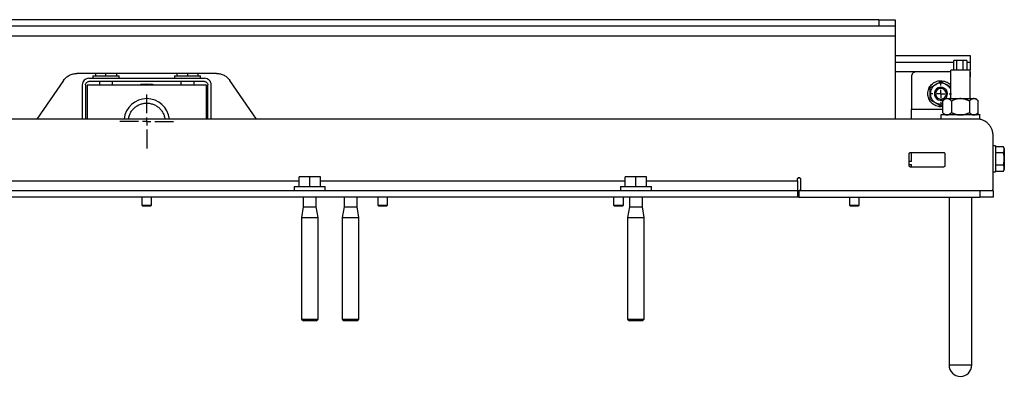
# Model space of a CAD drawing. Header units: millimetres. Extents: x -3787 to 418, y -511 to 3927.
# Tile 66 of 87: x -1499 to -895, y 1984 to 2203. Entities that reach past the tile are written whole.
import ezdxf

# ---------------------------------------------------------------- set-up
doc = ezdxf.new("R2010")
doc.units = ezdxf.units.MM
doc.layers.add('FOND_DE_PLAN', color=7, linetype='Continuous')

# ---------------------------------------------------------------- blocks, each defined once
blk = doc.blocks.new('SW_CENTERMARKSYMBOL_7')
at = {"layer": 'FOND_DE_PLAN', "color": 0}
for p, q in [((0, 5), (0, 6.499)), ((-5, 0), (-6.499, 0)), ((0, 0), (-2.5, 0)), ((0, 0), (0, 2.5)), ((0, 0), (0, -2.5)), ((0, 0), (2.5, 0)), ((5, 0), (6.499, 0)), ((0, -5), (0, -6.499))]:
    blk.add_line(p, q, dxfattribs=at)
blk = doc.blocks.new('SW_CENTERMARKSYMBOL_9')
at = {"layer": 'FOND_DE_PLAN', "color": 0}
for p, q in [((0, 5), (0, 16.5)), ((-5, 0), (-16.5, 0)), ((0, 0), (-2.5, 0)), ((0, 0), (0, 2.5)), ((0, 0), (0, -2.5)), ((0, 0), (2.5, 0)), ((5, 0), (16.5, 0)), ((0, -5), (0, -16.5))]:
    blk.add_line(p, q, dxfattribs=at)

msp = doc.modelspace()

# ---------------------------------------------------------------- linework, layer by layer
at = {"color": 7, "linetype": 'Continuous', "lineweight": 25}
for p, q in [((-972.01, 2202.87), (-1870.01, 2202.87)), ((-972.01, 2198.87), (-1870.01, 2198.87)), ((-972.01, 2202.87), (-972.01, 2198.87)), ((-962.01, 2202.87), (-962.01, 2198.87)), ((-1880.01, 2192.87), (-962.01, 2192.87)), ((-962.01, 2192.87), (-962.01, 2141.87)), ((-962.01, 2180.87), (-916.01, 2180.87)), ((-916.01, 2180.87), (-916.01, 2176.87)), ((-962.01, 2176.87), (-926, 2176.87)), ((-926, 2171.87), (-926, 2177.87)), ((-924.27, 2177.87), (-926, 2177.87)), ((-924.27, 2171.87), (-924.27, 2177.87)), ((-920.28, 2177.87), (-924.27, 2177.87)), ((-920.28, 2171.87), (-920.28, 2177.87)), ((-918.02, 2177.87), (-920.28, 2177.87)), ((-918.02, 2177.87), (-918.02, 2171.87)), ((-918.02, 2176.87), (-916.01, 2176.87)), ((-1378.25, 2169.87), (-1463.77, 2169.87)), ((-1454.01, 2168.47), (-1454.01, 2166.87)), ((-1452.51, 2169.87), (-1452.51, 2168.47)), ((-1446.01, 2168.47), (-1446.01, 2169.87)), ((-1439.51, 2169.87), (-1439.51, 2168.47)), ((-1438.01, 2166.87), (-1438.01, 2168.47)), ((-1404.01, 2168.47), (-1404.01, 2166.87)), ((-1402.51, 2169.87), (-1402.51, 2168.47)), ((-1396.01, 2169.87), (-1396.01, 2168.47)), ((-1389.51, 2168.47), (-1389.51, 2169.87)), ((-1388.01, 2166.87), (-1388.01, 2168.47)), ((-952.01, 2167.87), (-952.01, 2147.87)), ((-928.01, 2170.87), (-949.01, 2170.87)), ((-928.01, 2171.87), (-928.01, 2154.37)), ((-916.01, 2154.37), (-916.01, 2171.87)), ((-916.01, 2170.87), (-916.01, 2167.87)), ((-916.01, 2154.37), (-916.01, 2167.87)), ((-1471.99, 2165.57), (-1488.39, 2141.87)), ((-1460.51, 2162.87), (-1460.51, 2141.87)), ((-1458.51, 2162.87), (-1458.51, 2141.87)), ((-1457.51, 2162.87), (-1457.51, 2141.87)), ((-1457.51, 2162.87), (-1384.51, 2162.87)), ((-1456.51, 2166.87), (-1385.51, 2166.87)), ((-1385.51, 2164.87), (-1456.51, 2164.87)), ((-1450.01, 2164.87), (-1450.01, 2162.87)), ((-1442.01, 2162.87), (-1442.01, 2164.87)), ((-1400.01, 2164.87), (-1400.01, 2162.87)), ((-1392.01, 2162.87), (-1392.01, 2164.87)), ((-1384.51, 2162.87), (-1384.51, 2141.87)), ((-1383.51, 2141.87), (-1383.51, 2162.87)), ((-1381.51, 2141.87), (-1381.51, 2162.87)), ((-1353.62, 2141.87), (-1370.03, 2165.57)), ((-928.01, 2161.42), (-930.76, 2163)), ((-934.01, 2149.87), (-932.98, 2150.46)), ((-931.5, 2154.38), (-932.98, 2152.9)), ((-932.98, 2152.9), (-932.98, 2145.84)), ((-928.01, 2155.02), (-928.28, 2154.37)), ((-927.49, 2152.9), (-927.49, 2145.84)), ((-916.52, 2152.9), (-916.52, 2145.84)), ((-911.03, 2152.9), (-912.51, 2154.38)), ((-911.04, 2145.84), (-911.04, 2152.9)), ((-934.01, 2144.37), (-934.01, 2141.87)), ((-932.98, 2145.85), (-931.5, 2144.37)), ((-912.51, 2144.37), (-911.03, 2145.85)), ((-910.01, 2141.67), (-910.01, 2144.37)), ((-912.01, 2141.87), (-1930.01, 2141.87)), ((-902.01, 2098.87), (-902.01, 2131.87)), ((-953.51, 2113.37), (-953.51, 2120.37)), ((-952.51, 2121.37), (-932.51, 2121.37)), ((-952.01, 2115.8), (-952.01, 2121.37)), ((-931.51, 2120.37), (-931.51, 2113.37)), ((-900.41, 2125.37), (-902.01, 2125.37)), ((-895.69, 2124.88), (-900.41, 2124.88)), ((-895.69, 2121.13), (-900.41, 2121.13)), ((-895.1, 2123.86), (-895.69, 2124.88)), ((-952.01, 2115.8), (-953.51, 2115.8)), ((-953.51, 2113.87), (-952.01, 2113.87)), ((-952.01, 2112.37), (-952.01, 2113.87)), ((-895.69, 2113.62), (-900.41, 2113.62)), ((-932.51, 2112.37), (-952.51, 2112.37)), ((-902.01, 2109.37), (-900.41, 2109.37)), ((-900.41, 2109.87), (-895.69, 2109.87)), ((-895.69, 2109.86), (-895.1, 2110.88)), ((-1327.51, 2100.37), (-1327.51, 2106.37)), ((-1321.01, 2106.37), (-1327.51, 2106.37)), ((-1321.01, 2100.37), (-1321.01, 2106.37)), ((-1314.51, 2106.37), (-1321.01, 2106.37)), ((-1314.51, 2100.37), (-1314.51, 2106.37)), ((-1127.51, 2100.37), (-1127.51, 2106.37)), ((-1121.01, 2106.37), (-1127.51, 2106.37)), ((-1121.01, 2100.37), (-1121.01, 2106.37)), ((-1114.51, 2106.37), (-1121.01, 2106.37)), ((-1114.51, 2100.37), (-1114.51, 2106.37)), ((-1022.01, 2103.87), (-1022.01, 2104.87)), ((-1020.01, 2104.87), (-1020.01, 2098.07)), ((-1022.01, 2097.87), (-1820.01, 2097.87)), ((-1330.51, 2100.37), (-1330.51, 2097.87)), ((-1311.51, 2097.87), (-1311.51, 2100.37)), ((-1130.51, 2100.37), (-1130.51, 2097.87)), ((-1111.51, 2097.87), (-1111.51, 2100.37)), ((-1022.01, 2097.87), (-1022.01, 2093.87)), ((-1021.01, 2098.07), (-1021.01, 2093.87)), ((-1021.01, 2098.07), (-910.01, 2098.07)), ((-910.01, 2098.07), (-910.01, 2093.87)), ((-902.01, 2098.07), (-902.01, 2093.87)), ((-1022.01, 2093.87), (-1820.01, 2093.87)), ((-1424.01, 2093.87), (-1424.01, 2088.99)), ((-1418.01, 2088.99), (-1418.01, 2093.87)), ((-1325.01, 2093.87), (-1325.01, 2087.87)), ((-1317.01, 2087.87), (-1317.01, 2093.87)), ((-1300.01, 2093.87), (-1300.01, 2087.87)), ((-1292.01, 2087.87), (-1292.01, 2093.87)), ((-1279.34, 2093.87), (-1279.34, 2088.99)), ((-1273.34, 2088.99), (-1273.34, 2093.87)), ((-1134.67, 2093.87), (-1134.67, 2088.99)), ((-1128.68, 2088.99), (-1128.68, 2093.87)), ((-1125.01, 2093.87), (-1125.01, 2087.87)), ((-1117.01, 2087.87), (-1117.01, 2093.87)), ((-1021.01, 2093.87), (-910.01, 2093.87)), ((-990.01, 2093.87), (-990.01, 2088.99)), ((-984.01, 2088.99), (-984.01, 2093.87)), ((-929.01, 2093.88), (-929.01, 1990.87)), ((-915.01, 1990.87), (-915.01, 2093.88)), ((-1424.01, 2088.99), (-1423.39, 2088.37)), ((-1424.01, 2088.99), (-1421.01, 2088.99)), ((-1421.01, 2088.99), (-1418.01, 2088.99)), ((-1418.63, 2088.37), (-1418.01, 2088.99)), ((-1325.01, 2087.87), (-1326.16, 2081.35)), ((-1325.01, 2087.87), (-1317.01, 2087.87)), ((-1315.86, 2081.35), (-1317.01, 2087.87)), ((-1300.01, 2087.87), (-1301.16, 2081.35)), ((-1300.01, 2087.87), (-1292.01, 2087.87)), ((-1290.86, 2081.35), (-1292.01, 2087.87)), ((-1279.34, 2088.99), (-1278.72, 2088.37)), ((-1279.34, 2088.99), (-1276.34, 2088.99)), ((-1276.34, 2088.99), (-1273.34, 2088.99)), ((-1273.96, 2088.37), (-1273.34, 2088.99)), ((-1134.67, 2088.99), (-1134.06, 2088.37)), ((-1134.67, 2088.99), (-1131.67, 2088.99)), ((-1131.67, 2088.99), (-1128.68, 2088.99)), ((-1129.29, 2088.37), (-1128.68, 2088.99)), ((-1125.01, 2087.87), (-1126.16, 2081.35)), ((-1125.01, 2087.87), (-1117.01, 2087.87)), ((-1115.86, 2081.35), (-1117.01, 2087.87)), ((-990.01, 2088.99), (-989.39, 2088.37)), ((-990.01, 2088.99), (-987.01, 2088.99)), ((-987.01, 2088.99), (-984.01, 2088.99)), ((-984.63, 2088.37), (-984.01, 2088.99)), ((-1326.16, 2081.35), (-1326.16, 2019.07)), ((-1326.16, 2081.35), (-1315.86, 2081.35)), ((-1315.86, 2019.07), (-1315.86, 2081.35)), ((-1301.16, 2081.35), (-1301.16, 2019.07)), ((-1301.16, 2081.35), (-1290.86, 2081.35)), ((-1290.86, 2019.07), (-1290.86, 2081.35)), ((-1126.16, 2081.35), (-1126.16, 2019.07)), ((-1126.16, 2081.35), (-1115.86, 2081.35)), ((-1115.86, 2019.07), (-1115.86, 2081.35)), ((-1326.16, 2019.07), (-1324.96, 2017.87)), ((-1326.16, 2019.07), (-1315.86, 2019.07)), ((-1317.06, 2017.87), (-1315.86, 2019.07)), ((-1301.16, 2019.07), (-1299.96, 2017.87)), ((-1301.16, 2019.07), (-1290.86, 2019.07)), ((-1292.06, 2017.87), (-1290.86, 2019.07)), ((-1126.16, 2019.07), (-1124.96, 2017.87)), ((-1126.16, 2019.07), (-1115.86, 2019.07)), ((-1117.06, 2017.87), (-1115.86, 2019.07))]:
    msp.add_line(p, q, dxfattribs=at)
at = {"color": 8, "linetype": 'Continuous', "lineweight": 25}
for p, q in [((-949.01, 2170.87), (-962.01, 2170.87)), ((-952.01, 2147.87), (-932.98, 2147.87)), ((-1514.51, 2103.87), (-1327.51, 2103.87)), ((-1314.51, 2103.87), (-1127.51, 2103.87)), ((-1114.51, 2103.87), (-1022.01, 2103.87)), ((-1021.01, 2105.73), (-1021.45, 2105.76)), ((-1020.48, 2105.7), (-1021.01, 2105.73)), ((-1020.84, 2098.11), (-1020.01, 2098.11)), ((-929.01, 1990.87), (-922.01, 1990.87)), ((-922.01, 1990.87), (-915.01, 1990.87))]:
    msp.add_line(p, q, dxfattribs=at)
at = {"color": 7, "linetype": 'Continuous', "lineweight": 25}
for centre, radius, start, end in [((-934.01, 2157.37), 4, 0, 301.53564), ((-934.01, 2157.37), 4, 310.67231, 0), ((-1421.01, 2140.37), 14, 6.15064, 173.84936), ((-922.01, 1990.87), 7, 180, 0)]:
    msp.add_arc(centre, radius, start, end, dxfattribs=at)
for points, knots in [([(-972.01, 2202.87), (-970.7, 2202.87), (-969.39, 2202.87), (-966.97, 2202.87), (-965.86, 2202.87), (-964.01, 2202.87), (-963.27, 2202.87), (-962.27, 2202.87), (-962.01, 2202.87), (-962.01, 2202.87)], [0, 0, 0, 0, 0.25, 0.25, 0.5, 0.5, 0.75, 0.75, 1, 1, 1, 1]), ([(-962.01, 2198.87), (-962.01, 2198.87), (-962.01, 2198.87), (-962.02, 2198.87), (-962.05, 2198.87), (-962.08, 2198.87), (-962.12, 2198.87), (-962.21, 2198.87), (-962.38, 2198.87), (-962.7, 2198.87), (-963.11, 2198.87), (-963.8, 2198.87), (-964.89, 2198.87), (-966.22, 2198.87), (-967.4, 2198.87), (-968.31, 2198.87), (-969.24, 2198.87), (-970.07, 2198.87), (-970.79, 2198.87), (-971.4, 2198.87), (-971.8, 2198.87), (-972.01, 2198.87)], [0, 0, 0, 0, 0.019453, 0.038872, 0.058275, 0.077679, 0.097104, 0.116567, 0.178313, 0.240094, 0.304415, 0.368769, 0.500007, 0.631244, 0.695565, 0.75992, 0.821667, 0.883447, 0.922314, 0.961117, 1, 1, 1, 1]), ([(-962.01, 2198.87), (-962.01, 2198.87), (-962.01, 2198.87), (-962.01, 2198.86), (-962.01, 2198.84), (-962.01, 2198.81), (-962.01, 2198.76), (-962.01, 2198.65), (-962.01, 2198.46), (-962.01, 2198.21), (-962.01, 2197.8), (-962.01, 2197.15), (-962.01, 2196.34), (-962.01, 2195.64), (-962.01, 2195.09), (-962.01, 2194.53), (-962.01, 2194.04), (-962.01, 2193.6), (-962.01, 2193.24), (-962.01, 2193), (-962.01, 2192.87)], [0, 0, 0, 0, 0.023335, 0.046628, 0.06991, 0.093212, 0.116565, 0.178301, 0.240092, 0.304402, 0.368768, 0.500006, 0.631244, 0.695553, 0.759919, 0.821655, 0.883446, 0.922309, 0.961112, 1, 1, 1, 1]), ([(-916.01, 2176.87), (-916.01, 2176.78), (-916.01, 2176.61), (-916.01, 2175.21), (-916.01, 2173.59), (-916.01, 2172.43), (-916.01, 2172.05)], [0, 0, 0, 0, 0.286676, 0.573352, 0.860028, 1, 1, 1, 1]), ([(-1471.99, 2165.57), (-1471.53, 2166.23), (-1470.99, 2166.83), (-1469.79, 2167.9), (-1469.12, 2168.36), (-1467.7, 2169.11), (-1466.94, 2169.39), (-1465.38, 2169.78), (-1464.57, 2169.87), (-1463.77, 2169.87)], [0, 0, 0, 0, 0.25, 0.25, 0.5, 0.5, 0.75, 0.75, 1, 1, 1, 1]), ([(-1454.01, 2168.47), (-1454.01, 2168.47), (-1453.8, 2168.47), (-1453, 2168.47), (-1452.41, 2168.47), (-1450.92, 2168.47), (-1450.04, 2168.47), (-1448.1, 2168.47), (-1447.05, 2168.47), (-1444.96, 2168.47), (-1443.91, 2168.47), (-1441.98, 2168.47), (-1441.09, 2168.47), (-1439.61, 2168.47), (-1439.02, 2168.47), (-1438.22, 2168.47), (-1438.01, 2168.47), (-1438.01, 2168.47)], [0, 0, 0, 0, 0.125, 0.125, 0.25, 0.25, 0.375, 0.375, 0.5, 0.5, 0.625, 0.625, 0.75, 0.75, 0.875, 0.875, 1, 1, 1, 1]), ([(-1404.01, 2168.47), (-1404.01, 2168.47), (-1403.8, 2168.47), (-1403, 2168.47), (-1402.41, 2168.47), (-1400.92, 2168.47), (-1400.04, 2168.47), (-1398.1, 2168.47), (-1397.05, 2168.47), (-1394.96, 2168.47), (-1393.91, 2168.47), (-1391.98, 2168.47), (-1391.09, 2168.47), (-1389.61, 2168.47), (-1389.02, 2168.47), (-1388.22, 2168.47), (-1388.01, 2168.47), (-1388.01, 2168.47)], [0, 0, 0, 0, 0.125, 0.125, 0.25, 0.25, 0.375, 0.375, 0.5, 0.5, 0.625, 0.625, 0.75, 0.75, 0.875, 0.875, 1, 1, 1, 1]), ([(-1378.25, 2169.87), (-1377.44, 2169.87), (-1376.64, 2169.78), (-1375.08, 2169.39), (-1374.32, 2169.11), (-1372.89, 2168.36), (-1372.23, 2167.9), (-1371.02, 2166.83), (-1370.48, 2166.23), (-1370.03, 2165.57)], [0, 0, 0, 0, 0.25, 0.25, 0.5, 0.5, 0.75, 0.75, 1, 1, 1, 1]), ([(-949.01, 2170.87), (-949.06, 2170.87), (-949.17, 2170.87), (-949.33, 2170.86), (-949.49, 2170.84), (-949.65, 2170.81), (-949.81, 2170.77), (-949.96, 2170.72), (-950.25, 2170.61), (-950.67, 2170.4), (-951.14, 2170.01), (-951.53, 2169.53), (-951.77, 2169.08), (-951.89, 2168.71), (-951.96, 2168.44), (-952, 2168.16), (-952.01, 2167.97), (-952.01, 2167.87)], [0, 0, 0, 0, 0.034551, 0.068855, 0.103013, 0.137124, 0.171291, 0.205614, 0.240191, 0.370053, 0.500029, 0.62989, 0.759866, 0.820149, 0.879905, 0.939676, 1, 1, 1, 1]), ([(-923.22, 2171.87), (-923.98, 2171.87), (-925.48, 2171.87), (-927.12, 2171.87), (-927.99, 2171.87), (-927.92, 2171.87), (-927.89, 2171.87)], [0, 0, 0, 0, 0.287355, 0.574709, 0.862064, 1, 1, 1, 1]), ([(-916.12, 2171.87), (-916.1, 2171.87), (-916.04, 2171.87), (-916.95, 2171.87), (-918.62, 2171.87), (-920.86, 2171.87), (-922.44, 2171.87), (-923.22, 2171.87)], [0, 0, 0, 0, 0.11504, 0.33628, 0.55752, 0.77876, 1, 1, 1, 1]), ([(-1456.51, 2166.87), (-1457.03, 2166.87), (-1457.55, 2166.77), (-1458.52, 2166.37), (-1458.97, 2166.07), (-1459.71, 2165.33), (-1460, 2164.89), (-1460.4, 2163.92), (-1460.51, 2163.4), (-1460.51, 2162.87)], [0, 0, 0, 0, 0.25, 0.25, 0.5, 0.5, 0.75, 0.75, 1, 1, 1, 1]), ([(-1458.51, 2162.87), (-1458.51, 2163.14), (-1458.46, 2163.4), (-1458.26, 2163.88), (-1458.11, 2164.1), (-1457.74, 2164.47), (-1457.52, 2164.62), (-1457.03, 2164.82), (-1456.77, 2164.87), (-1456.51, 2164.87)], [0, 0, 0, 0, 0.25, 0.25, 0.5, 0.5, 0.75, 0.75, 1, 1, 1, 1]), ([(-1425.69, 2162.87), (-1425.62, 2162.89), (-1424.12, 2163.36), (-1421.01, 2163.39), (-1417.89, 2163.36), (-1416.39, 2162.89), (-1416.33, 2162.87)], [0, 0, 0, 0, 0.021238, 0.5, 0.978762, 1, 1, 1, 1]), ([(-1381.51, 2162.87), (-1381.51, 2163.4), (-1381.61, 2163.92), (-1382.01, 2164.89), (-1382.31, 2165.33), (-1383.05, 2166.07), (-1383.49, 2166.37), (-1384.46, 2166.77), (-1384.98, 2166.87), (-1385.51, 2166.87)], [0, 0, 0, 0, 0.25, 0.25, 0.5, 0.5, 0.75, 0.75, 1, 1, 1, 1]), ([(-1385.51, 2164.87), (-1385.25, 2164.87), (-1384.98, 2164.82), (-1384.5, 2164.62), (-1384.28, 2164.47), (-1383.91, 2164.1), (-1383.76, 2163.88), (-1383.56, 2163.4), (-1383.51, 2163.14), (-1383.51, 2162.87)], [0, 0, 0, 0, 0.25, 0.25, 0.5, 0.5, 0.75, 0.75, 1, 1, 1, 1]), ([(-942.01, 2157.37), (-941.89, 2158.42), (-941.65, 2160.51), (-939.8, 2163.18), (-937.16, 2164.95), (-933.99, 2165.59), (-930.92, 2164.92), (-928.78, 2163.75), (-928.12, 2162.69), (-928.01, 2162.52)], [0, 0, 0, 0, 0.161346, 0.322691, 0.484037, 0.645383, 0.806729, 0.968074, 1, 1, 1, 1]), ([(-937.26, 2163), (-937.75, 2162.72), (-938.2, 2162.37), (-939.01, 2161.57), (-939.35, 2161.12), (-939.92, 2160.13), (-940.14, 2159.6), (-940.43, 2158.51), (-940.51, 2157.94), (-940.51, 2157.37)], [0, 0, 0, 0, 0.25, 0.25, 0.5, 0.5, 0.75, 0.75, 1, 1, 1, 1]), ([(-940.51, 2161.13), (-940.4, 2161.19), (-940.18, 2161.32), (-939.86, 2161.5), (-939.54, 2161.69), (-939.22, 2161.87), (-938.82, 2162.1), (-938.35, 2162.37), (-937.8, 2162.69), (-937.44, 2162.9), (-937.26, 2163)], [0, 0, 0, 0, 0.103549, 0.20493, 0.304482, 0.402583, 0.499651, 0.668596, 0.834254, 1, 1, 1, 1]), ([(-937.26, 2163), (-937.17, 2163.06), (-936.99, 2163.16), (-936.72, 2163.32), (-936.4, 2163.5), (-936.03, 2163.71), (-935.49, 2164.03), (-934.81, 2164.42), (-934.28, 2164.72), (-934.01, 2164.88)], [0, 0, 0, 0, 0.0819939, 0.1640323, 0.2465502, 0.3725409, 0.4997601, 0.744787, 1, 1, 1, 1]), ([(-930.76, 2163), (-931.25, 2163.29), (-931.78, 2163.51), (-932.87, 2163.8), (-933.44, 2163.87), (-934.58, 2163.87), (-935.14, 2163.8), (-936.24, 2163.51), (-936.77, 2163.29), (-937.26, 2163)], [0, 0, 0, 0, 0.25, 0.25, 0.5, 0.5, 0.75, 0.75, 1, 1, 1, 1]), ([(-934.01, 2164.88), (-933.9, 2164.82), (-933.68, 2164.69), (-933.36, 2164.5), (-933.04, 2164.32), (-932.72, 2164.14), (-932.32, 2163.91), (-931.85, 2163.64), (-931.3, 2163.32), (-930.94, 2163.11), (-930.76, 2163)], [0, 0, 0, 0, 0.103549, 0.20493, 0.304482, 0.402583, 0.499651, 0.668596, 0.834254, 1, 1, 1, 1]), ([(-930.76, 2163), (-930.29, 2162.68), (-929.36, 2162.04), (-928.43, 2160.87), (-928.12, 2160.03), (-928.01, 2159.73)], [0, 0, 0, 0, 0.388941, 0.777882, 1, 1, 1, 1]), ([(-932.98, 2149.58), (-933.32, 2149.5), (-934.68, 2149.16), (-937.16, 2149.84), (-939.79, 2151.56), (-941.65, 2154.24), (-941.89, 2156.33), (-942.01, 2157.37)], [0, 0, 0, 0, 0.077608, 0.308206, 0.538804, 0.769402, 1, 1, 1, 1]), ([(-940.51, 2157.37), (-940.51, 2157.48), (-940.51, 2157.69), (-940.51, 2158), (-940.51, 2158.37), (-940.51, 2158.8), (-940.51, 2159.42), (-940.51, 2160.2), (-940.51, 2160.82), (-940.51, 2161.13)], [0, 0, 0, 0, 0.0822992, 0.1646436, 0.2474727, 0.3739552, 0.5016808, 0.7457809, 1, 1, 1, 1]), ([(-940.51, 2157.37), (-940.51, 2156.81), (-940.43, 2156.24), (-940.14, 2155.14), (-939.92, 2154.62), (-939.35, 2153.63), (-939.01, 2153.18), (-938.2, 2152.38), (-937.75, 2152.03), (-937.26, 2151.74)], [0, 0, 0, 0, 0.25, 0.25, 0.5, 0.5, 0.75, 0.75, 1, 1, 1, 1]), ([(-940.51, 2153.62), (-940.51, 2153.75), (-940.51, 2154), (-940.51, 2154.37), (-940.51, 2154.75), (-940.51, 2155.11), (-940.51, 2155.57), (-940.51, 2156.11), (-940.51, 2156.74), (-940.51, 2157.16), (-940.51, 2157.37)], [0, 0, 0, 0, 0.103786, 0.205394, 0.305165, 0.40348, 0.50076, 0.669322, 0.834617, 1, 1, 1, 1]), ([(-930.78, 2157.37), (-930.78, 2157.8), (-930.86, 2158.22), (-931.18, 2159), (-931.42, 2159.36), (-932.02, 2159.96), (-932.38, 2160.2), (-933.16, 2160.52), (-933.58, 2160.61), (-934.43, 2160.61), (-934.85, 2160.52), (-935.64, 2160.2), (-935.99, 2159.96), (-936.59, 2159.36), (-936.83, 2159), (-937.16, 2158.22), (-937.24, 2157.8), (-937.24, 2157.37)], [0, 0, 0, 0, 0.125, 0.125, 0.25, 0.25, 0.375, 0.375, 0.5, 0.5, 0.625, 0.625, 0.75, 0.75, 0.875, 0.875, 1, 1, 1, 1]), ([(-937.24, 2157.37), (-937.24, 2156.95), (-937.16, 2156.53), (-936.83, 2155.75), (-936.59, 2155.39), (-935.99, 2154.79), (-935.64, 2154.55), (-934.85, 2154.23), (-934.43, 2154.14), (-933.58, 2154.14), (-933.16, 2154.23), (-932.38, 2154.55), (-932.02, 2154.79), (-931.42, 2155.39), (-931.18, 2155.75), (-930.86, 2156.53), (-930.78, 2156.95), (-930.78, 2157.37)], [0, 0, 0, 0, 0.125, 0.125, 0.25, 0.25, 0.375, 0.375, 0.5, 0.5, 0.625, 0.625, 0.75, 0.75, 0.875, 0.875, 1, 1, 1, 1]), ([(-1432.11, 2141.87), (-1432.09, 2142.11), (-1432.02, 2143.07), (-1431.45, 2144.7), (-1430.43, 2146.67), (-1429.01, 2148.38), (-1427.3, 2149.79), (-1425.34, 2150.83), (-1423.22, 2151.48), (-1421.01, 2151.7), (-1418.8, 2151.48), (-1416.67, 2150.83), (-1414.72, 2149.79), (-1413, 2148.38), (-1411.59, 2146.67), (-1410.57, 2144.7), (-1410, 2143.07), (-1409.92, 2142.11), (-1409.91, 2141.87)], [0, 0, 0, 0, 0.021633, 0.089971, 0.158309, 0.226647, 0.294986, 0.363324, 0.431662, 0.5, 0.568338, 0.636676, 0.705014, 0.773353, 0.841691, 0.910029, 0.978367, 1, 1, 1, 1]), ([(-937.26, 2151.74), (-937.35, 2151.8), (-937.53, 2151.9), (-937.8, 2152.06), (-938.12, 2152.24), (-938.49, 2152.45), (-939.03, 2152.77), (-939.71, 2153.16), (-940.24, 2153.46), (-940.51, 2153.62)], [0, 0, 0, 0, 0.081994, 0.164032, 0.24655, 0.372541, 0.49976, 0.744787, 1, 1, 1, 1]), ([(-932.98, 2151.01), (-933.32, 2150.95), (-934.22, 2150.79), (-935.72, 2151.02), (-936.75, 2151.5), (-937.26, 2151.74)], [0, 0, 0, 0, 0.234436, 0.617218, 1, 1, 1, 1]), ([(-934.01, 2149.87), (-934.12, 2149.93), (-934.33, 2150.06), (-934.66, 2150.24), (-934.98, 2150.43), (-935.3, 2150.61), (-935.69, 2150.84), (-936.16, 2151.11), (-936.71, 2151.43), (-937.08, 2151.64), (-937.26, 2151.74)], [0, 0, 0, 0, 0.103549, 0.20493, 0.304482, 0.402583, 0.499651, 0.668596, 0.834254, 1, 1, 1, 1]), ([(-930.24, 2154.37), (-930.28, 2154.37), (-930.37, 2154.37), (-930.51, 2154.36), (-930.65, 2154.34), (-930.79, 2154.31), (-931.01, 2154.25), (-931.29, 2154.15), (-931.64, 2153.97), (-931.98, 2153.76), (-932.31, 2153.51), (-932.64, 2153.23), (-932.86, 2153.01), (-932.98, 2152.9)], [0, 0, 0, 0, 0.048666, 0.097338, 0.146139, 0.195194, 0.244625, 0.370865, 0.499433, 0.619047, 0.741782, 0.868515, 1, 1, 1, 1]), ([(-931.51, 2154.37), (-931.51, 2154.37), (-931.4, 2154.37), (-930.97, 2154.37), (-930.65, 2154.37), (-930.24, 2154.37)], [0, 0, 0, 0, 0.5, 0.5, 1, 1, 1, 1]), ([(-927.49, 2152.9), (-927.56, 2152.97), (-927.69, 2153.09), (-927.88, 2153.27), (-928.07, 2153.44), (-928.26, 2153.59), (-928.45, 2153.73), (-928.64, 2153.85), (-928.88, 2154), (-929.18, 2154.15), (-929.49, 2154.27), (-929.77, 2154.33), (-930, 2154.37), (-930.16, 2154.37), (-930.24, 2154.37)], [0, 0, 0, 0, 0.075743, 0.149837, 0.222408, 0.293596, 0.363552, 0.432441, 0.500442, 0.629066, 0.755367, 0.83754, 0.918894, 1, 1, 1, 1]), ([(-930.24, 2154.37), (-929.82, 2154.37), (-929.31, 2154.37), (-928.14, 2154.37), (-927.48, 2154.37), (-926.04, 2154.37), (-925.27, 2154.37), (-923.67, 2154.37), (-922.84, 2154.37), (-922.01, 2154.37)], [0, 0, 0, 0, 0.25, 0.25, 0.5, 0.5, 0.75, 0.75, 1, 1, 1, 1]), ([(-922.01, 2154.37), (-922.1, 2154.37), (-922.29, 2154.37), (-922.57, 2154.36), (-922.85, 2154.34), (-923.13, 2154.31), (-923.56, 2154.25), (-924.13, 2154.15), (-924.83, 2153.97), (-925.5, 2153.76), (-926.16, 2153.51), (-926.83, 2153.23), (-927.27, 2153.01), (-927.49, 2152.9)], [0, 0, 0, 0, 0.048847, 0.097698, 0.146681, 0.195921, 0.245541, 0.372283, 0.501379, 0.620543, 0.742811, 0.869049, 1, 1, 1, 1]), ([(-916.52, 2152.9), (-916.65, 2152.97), (-916.91, 2153.1), (-917.3, 2153.27), (-917.68, 2153.44), (-918.06, 2153.59), (-918.44, 2153.73), (-918.81, 2153.85), (-919.3, 2154), (-919.9, 2154.15), (-920.53, 2154.27), (-921.08, 2154.33), (-921.54, 2154.37), (-921.85, 2154.37), (-922.01, 2154.37)], [0, 0, 0, 0, 0.0759584, 0.1502581, 0.2230264, 0.2944037, 0.3645433, 0.433612, 0.50179, 0.6300486, 0.7560024, 0.8379594, 0.9191022, 1, 1, 1, 1]), ([(-922.01, 2154.37), (-921.18, 2154.37), (-920.35, 2154.37), (-918.75, 2154.37), (-917.98, 2154.37), (-916.54, 2154.37), (-915.88, 2154.37), (-914.7, 2154.37), (-914.2, 2154.37), (-913.78, 2154.37)], [0, 0, 0, 0, 0.25, 0.25, 0.5, 0.5, 0.75, 0.75, 1, 1, 1, 1]), ([(-913.78, 2154.37), (-913.83, 2154.37), (-913.92, 2154.37), (-914.06, 2154.36), (-914.2, 2154.34), (-914.34, 2154.31), (-914.55, 2154.25), (-914.84, 2154.15), (-915.19, 2153.97), (-915.53, 2153.76), (-915.86, 2153.51), (-916.19, 2153.23), (-916.41, 2153.01), (-916.52, 2152.9)], [0, 0, 0, 0, 0.048847, 0.097698, 0.146681, 0.195921, 0.245541, 0.372283, 0.501379, 0.620543, 0.742811, 0.869049, 1, 1, 1, 1]), ([(-911.04, 2152.9), (-911.1, 2152.97), (-911.23, 2153.1), (-911.43, 2153.27), (-911.62, 2153.44), (-911.81, 2153.59), (-912, 2153.73), (-912.18, 2153.85), (-912.43, 2154), (-912.73, 2154.15), (-913.04, 2154.27), (-913.32, 2154.33), (-913.55, 2154.37), (-913.7, 2154.37), (-913.78, 2154.37)], [0, 0, 0, 0, 0.075958, 0.150258, 0.223026, 0.294404, 0.364543, 0.433612, 0.50179, 0.630049, 0.756002, 0.837959, 0.919102, 1, 1, 1, 1]), ([(-913.78, 2154.37), (-913.37, 2154.37), (-913.05, 2154.37), (-912.62, 2154.37), (-912.51, 2154.37), (-912.51, 2154.37)], [0, 0, 0, 0, 0.5, 0.5, 1, 1, 1, 1]), ([(-952.01, 2141.87), (-952.01, 2141.87), (-952.01, 2142.03), (-952.01, 2142.63), (-952.01, 2143.08), (-952.01, 2144.19), (-952.01, 2144.85), (-952.01, 2146.3), (-952.01, 2147.09), (-952.01, 2147.87)], [0, 0, 0, 0, 0.25, 0.25, 0.5, 0.5, 0.75, 0.75, 1, 1, 1, 1]), ([(-910.26, 2144.37), (-910.46, 2144.37), (-910.87, 2144.37), (-912.02, 2144.37), (-913.53, 2144.37), (-915.38, 2144.37), (-917.47, 2144.37), (-919.74, 2144.37), (-922.1, 2144.37), (-924.46, 2144.37), (-926.72, 2144.37), (-928.8, 2144.37), (-930.61, 2144.37), (-932.1, 2144.37), (-933.2, 2144.37), (-933.88, 2144.37), (-933.96, 2144.37), (-934, 2144.37)], [0, 0, 0, 0, 0.066843, 0.133686, 0.200529, 0.267372, 0.334215, 0.401059, 0.467902, 0.534745, 0.601588, 0.668431, 0.735274, 0.802117, 0.86896, 0.935803, 1, 1, 1, 1]), ([(-932.98, 2145.84), (-932.91, 2145.78), (-932.78, 2145.65), (-932.59, 2145.48), (-932.4, 2145.31), (-932.21, 2145.16), (-932.02, 2145.02), (-931.83, 2144.9), (-931.59, 2144.75), (-931.3, 2144.6), (-930.99, 2144.49), (-930.71, 2144.42), (-930.47, 2144.38), (-930.31, 2144.38), (-930.24, 2144.37)], [0, 0, 0, 0, 0.075762, 0.149875, 0.222467, 0.293675, 0.363652, 0.432563, 0.500587, 0.626397, 0.749823, 0.833812, 0.917, 1, 1, 1, 1]), ([(-930.24, 2144.37), (-930.19, 2144.37), (-930.09, 2144.38), (-929.95, 2144.39), (-929.81, 2144.41), (-929.66, 2144.44), (-929.45, 2144.5), (-929.17, 2144.6), (-928.83, 2144.78), (-928.49, 2144.99), (-928.16, 2145.23), (-927.83, 2145.52), (-927.61, 2145.73), (-927.49, 2145.84)], [0, 0, 0, 0, 0.050022, 0.099993, 0.15005, 0.200324, 0.250946, 0.374002, 0.499586, 0.619158, 0.741854, 0.86855, 1, 1, 1, 1]), ([(-927.49, 2145.84), (-927.36, 2145.78), (-927.1, 2145.65), (-926.72, 2145.48), (-926.33, 2145.31), (-925.95, 2145.16), (-925.58, 2145.02), (-925.2, 2144.89), (-924.72, 2144.75), (-924.13, 2144.6), (-923.5, 2144.49), (-922.95, 2144.42), (-922.48, 2144.38), (-922.17, 2144.38), (-922.01, 2144.37)], [0, 0, 0, 0, 0.075954, 0.15025, 0.223017, 0.294394, 0.364535, 0.433606, 0.501788, 0.62778, 0.751437, 0.834899, 0.917554, 1, 1, 1, 1]), ([(-922.01, 2144.37), (-921.91, 2144.37), (-921.72, 2144.38), (-921.43, 2144.39), (-921.14, 2144.41), (-920.85, 2144.44), (-920.43, 2144.5), (-919.87, 2144.6), (-919.18, 2144.78), (-918.52, 2144.99), (-917.86, 2145.24), (-917.19, 2145.52), (-916.75, 2145.73), (-916.52, 2145.84)], [0, 0, 0, 0, 0.050324, 0.100597, 0.150956, 0.201537, 0.252473, 0.375657, 0.501384, 0.62054, 0.742806, 0.869044, 1, 1, 1, 1]), ([(-916.52, 2145.84), (-916.46, 2145.78), (-916.33, 2145.65), (-916.14, 2145.48), (-915.94, 2145.31), (-915.75, 2145.16), (-915.57, 2145.02), (-915.38, 2144.89), (-915.14, 2144.75), (-914.84, 2144.6), (-914.53, 2144.49), (-914.25, 2144.42), (-914.02, 2144.38), (-913.86, 2144.38), (-913.78, 2144.37)], [0, 0, 0, 0, 0.075954, 0.15025, 0.223017, 0.294394, 0.364535, 0.433606, 0.501788, 0.62778, 0.751437, 0.834899, 0.917554, 1, 1, 1, 1]), ([(-913.78, 2144.37), (-913.73, 2144.37), (-913.64, 2144.38), (-913.49, 2144.39), (-913.35, 2144.41), (-913.2, 2144.44), (-912.99, 2144.5), (-912.71, 2144.6), (-912.37, 2144.78), (-912.03, 2144.99), (-911.71, 2145.24), (-911.37, 2145.52), (-911.15, 2145.73), (-911.04, 2145.84)], [0, 0, 0, 0, 0.050324, 0.100597, 0.150956, 0.201537, 0.252473, 0.375657, 0.501384, 0.62054, 0.742806, 0.869044, 1, 1, 1, 1]), ([(-910.02, 2144.37), (-910.01, 2144.37), (-909.94, 2144.37), (-910.1, 2144.37), (-910.26, 2144.37)], [0, 0, 0, 0, 0.038082, 1, 1, 1, 1]), ([(-902.01, 2131.87), (-902.01, 2131.98), (-902.01, 2132.18), (-902.02, 2132.48), (-902.05, 2132.79), (-902.08, 2133.09), (-902.12, 2133.39), (-902.21, 2133.91), (-902.38, 2134.64), (-902.7, 2135.57), (-903.11, 2136.48), (-903.8, 2137.66), (-904.89, 2139), (-906.22, 2140.08), (-907.4, 2140.77), (-908.31, 2141.18), (-909.24, 2141.5), (-910.07, 2141.7), (-910.79, 2141.81), (-911.4, 2141.86), (-911.8, 2141.87), (-912.01, 2141.87)], [0, 0, 0, 0, 0.019453, 0.038872, 0.058275, 0.077679, 0.097104, 0.116567, 0.178313, 0.240094, 0.304415, 0.368769, 0.500007, 0.631244, 0.695565, 0.75992, 0.821667, 0.883447, 0.922314, 0.961117, 1, 1, 1, 1]), ([(-953.51, 2120.37), (-953.51, 2120.41), (-953.51, 2120.47), (-953.49, 2120.56), (-953.47, 2120.65), (-953.43, 2120.78), (-953.35, 2120.93), (-953.22, 2121.09), (-953.06, 2121.22), (-952.88, 2121.31), (-952.7, 2121.36), (-952.57, 2121.37), (-952.51, 2121.37)], [0, 0, 0, 0, 0.060259, 0.120021, 0.179824, 0.240208, 0.369998, 0.50013, 0.629921, 0.760053, 0.879943, 1, 1, 1, 1]), ([(-932.51, 2121.37), (-932.48, 2121.37), (-932.41, 2121.37), (-932.32, 2121.36), (-932.23, 2121.34), (-932.1, 2121.29), (-931.95, 2121.22), (-931.8, 2121.09), (-931.67, 2120.93), (-931.57, 2120.75), (-931.52, 2120.56), (-931.51, 2120.44), (-931.51, 2120.37)], [0, 0, 0, 0, 0.060259, 0.120021, 0.179824, 0.240208, 0.369998, 0.50013, 0.629921, 0.760053, 0.879943, 1, 1, 1, 1]), ([(-900.41, 2125.37), (-900.41, 2125.37), (-900.41, 2125.17), (-900.41, 2124.36), (-900.41, 2123.77), (-900.41, 2122.29), (-900.41, 2121.4), (-900.41, 2119.47), (-900.41, 2118.42), (-900.41, 2117.37)], [0, 0, 0, 0, 0.25, 0.25, 0.5, 0.5, 0.75, 0.75, 1, 1, 1, 1]), ([(-895.11, 2123), (-895.11, 2123.06), (-895.11, 2123.16), (-895.12, 2123.32), (-895.15, 2123.5), (-895.19, 2123.71), (-895.28, 2124.03), (-895.44, 2124.42), (-895.6, 2124.72), (-895.69, 2124.88)], [0, 0, 0, 0, 0.081994, 0.164032, 0.24655, 0.372541, 0.49976, 0.744787, 1, 1, 1, 1]), ([(-895.69, 2121.13), (-895.65, 2121.19), (-895.58, 2121.32), (-895.49, 2121.5), (-895.4, 2121.69), (-895.33, 2121.87), (-895.25, 2122.1), (-895.17, 2122.37), (-895.12, 2122.69), (-895.11, 2122.9), (-895.11, 2123)], [0, 0, 0, 0, 0.103549, 0.20493, 0.304482, 0.402583, 0.499651, 0.668596, 0.834254, 1, 1, 1, 1]), ([(-895.11, 2117.37), (-895.11, 2117.48), (-895.11, 2117.69), (-895.12, 2118), (-895.15, 2118.37), (-895.19, 2118.8), (-895.28, 2119.42), (-895.44, 2120.21), (-895.6, 2120.82), (-895.69, 2121.13)], [0, 0, 0, 0, 0.082341, 0.164728, 0.2476, 0.37415, 0.501946, 0.745918, 1, 1, 1, 1]), ([(-895.11, 2123.87), (-895.11, 2123.87), (-895.11, 2123.8), (-895.11, 2123.51), (-895.11, 2123.29), (-895.11, 2123)], [0, 0, 0, 0, 0.5, 0.5, 1, 1, 1, 1]), ([(-895.11, 2123), (-895.11, 2122.72), (-895.11, 2122.37), (-895.11, 2121.57), (-895.11, 2121.12), (-895.11, 2120.13), (-895.11, 2119.6), (-895.11, 2118.51), (-895.11, 2117.94), (-895.11, 2117.37)], [0, 0, 0, 0, 0.25, 0.25, 0.5, 0.5, 0.75, 0.75, 1, 1, 1, 1]), ([(-952.51, 2112.37), (-952.54, 2112.37), (-952.6, 2112.38), (-952.7, 2112.39), (-952.79, 2112.41), (-952.91, 2112.45), (-953.06, 2112.53), (-953.22, 2112.66), (-953.35, 2112.82), (-953.44, 2113), (-953.5, 2113.19), (-953.5, 2113.31), (-953.51, 2113.37)], [0, 0, 0, 0, 0.060259, 0.1200207, 0.1798243, 0.2402078, 0.3699983, 0.5001303, 0.629921, 0.7600531, 0.8799433, 1, 1, 1, 1]), ([(-931.51, 2113.37), (-931.51, 2113.34), (-931.51, 2113.28), (-931.52, 2113.19), (-931.55, 2113.09), (-931.59, 2112.97), (-931.67, 2112.82), (-931.8, 2112.66), (-931.95, 2112.53), (-932.13, 2112.44), (-932.32, 2112.38), (-932.44, 2112.38), (-932.51, 2112.37)], [0, 0, 0, 0, 0.060259, 0.120021, 0.179824, 0.240208, 0.369998, 0.50013, 0.629921, 0.760053, 0.879943, 1, 1, 1, 1]), ([(-900.41, 2117.37), (-900.41, 2116.33), (-900.41, 2115.28), (-900.41, 2113.35), (-900.41, 2112.46), (-900.41, 2110.98), (-900.41, 2110.38), (-900.41, 2109.58), (-900.41, 2109.37), (-900.41, 2109.37)], [0, 0, 0, 0, 0.25, 0.25, 0.5, 0.5, 0.75, 0.75, 1, 1, 1, 1]), ([(-895.69, 2113.62), (-895.65, 2113.75), (-895.58, 2114), (-895.49, 2114.37), (-895.4, 2114.74), (-895.33, 2115.11), (-895.25, 2115.57), (-895.17, 2116.11), (-895.12, 2116.74), (-895.11, 2117.16), (-895.11, 2117.37)], [0, 0, 0, 0, 0.103638, 0.205104, 0.304738, 0.402919, 0.500067, 0.668868, 0.83439, 1, 1, 1, 1]), ([(-895.11, 2111.74), (-895.11, 2111.8), (-895.11, 2111.9), (-895.12, 2112.06), (-895.15, 2112.24), (-895.19, 2112.45), (-895.28, 2112.77), (-895.44, 2113.16), (-895.6, 2113.46), (-895.69, 2113.62)], [0, 0, 0, 0, 0.081994, 0.164032, 0.24655, 0.372541, 0.49976, 0.744787, 1, 1, 1, 1]), ([(-895.11, 2117.37), (-895.11, 2116.81), (-895.11, 2116.24), (-895.11, 2115.14), (-895.11, 2114.62), (-895.11, 2113.63), (-895.11, 2113.18), (-895.11, 2112.38), (-895.11, 2112.03), (-895.11, 2111.74)], [0, 0, 0, 0, 0.25, 0.25, 0.5, 0.5, 0.75, 0.75, 1, 1, 1, 1]), ([(-895.69, 2109.87), (-895.65, 2109.93), (-895.58, 2110.06), (-895.49, 2110.24), (-895.4, 2110.43), (-895.33, 2110.61), (-895.25, 2110.84), (-895.17, 2111.11), (-895.12, 2111.43), (-895.11, 2111.64), (-895.11, 2111.74)], [0, 0, 0, 0, 0.103549, 0.20493, 0.304482, 0.402583, 0.499651, 0.668596, 0.834254, 1, 1, 1, 1]), ([(-895.11, 2111.74), (-895.11, 2111.46), (-895.11, 2111.24), (-895.11, 2110.95), (-895.11, 2110.87), (-895.11, 2110.87)], [0, 0, 0, 0, 0.5, 0.5, 1, 1, 1, 1]), ([(-895.11, 2111.74), (-895.11, 2111.46), (-895.11, 2111.24), (-895.11, 2110.95), (-895.11, 2110.87), (-895.11, 2110.87)], [0, 0, 0, 0, 0.5, 0.5, 1, 1, 1, 1]), ([(-1022.01, 2104.87), (-1022.01, 2104.91), (-1022.01, 2104.97), (-1021.99, 2105.06), (-1021.97, 2105.15), (-1021.93, 2105.28), (-1021.85, 2105.43), (-1021.72, 2105.59), (-1021.56, 2105.72), (-1021.33, 2105.84), (-1021.01, 2105.9), (-1020.69, 2105.84), (-1020.45, 2105.72), (-1020.3, 2105.59), (-1020.17, 2105.43), (-1020.07, 2105.25), (-1020.02, 2105.06), (-1020.01, 2104.94), (-1020.01, 2104.87)], [0, 0, 0, 0, 0.030166, 0.060083, 0.090022, 0.12025, 0.185225, 0.25037, 0.315344, 0.38049, 0.500065, 0.619641, 0.684615, 0.749761, 0.814735, 0.87988, 0.939898, 1, 1, 1, 1]), ([(-1022.01, 2103.87), (-1022.01, 2103.8), (-1022.01, 2103.65), (-1022.01, 2103.44), (-1022.01, 2103.22), (-1022.01, 2103), (-1022.01, 2102.66), (-1022.01, 2102.21), (-1022.01, 2101.65), (-1022.01, 2101.11), (-1022.01, 2100.4), (-1022.01, 2099.6), (-1022.01, 2098.95), (-1022.01, 2098.54), (-1022.01, 2098.29), (-1022.01, 2098.1), (-1022.01, 2097.98), (-1022.01, 2097.92), (-1022.01, 2097.88), (-1022.01, 2097.88), (-1022.01, 2097.87)], [0, 0, 0, 0, 0.023335, 0.046628, 0.06991, 0.093212, 0.116565, 0.178301, 0.240092, 0.304402, 0.368768, 0.500006, 0.631244, 0.695553, 0.759919, 0.821655, 0.883446, 0.922309, 0.961112, 1, 1, 1, 1]), ([(-1330.51, 2100.37), (-1330.51, 2100.37), (-1330.26, 2100.37), (-1329.31, 2100.37), (-1328.6, 2100.37), (-1326.85, 2100.37), (-1325.79, 2100.37), (-1323.49, 2100.37), (-1322.25, 2100.37), (-1319.76, 2100.37), (-1318.52, 2100.37), (-1316.22, 2100.37), (-1315.17, 2100.37), (-1313.41, 2100.37), (-1312.71, 2100.37), (-1311.76, 2100.37), (-1311.51, 2100.37), (-1311.51, 2100.37)], [0, 0, 0, 0, 0.125, 0.125, 0.25, 0.25, 0.375, 0.375, 0.5, 0.5, 0.625, 0.625, 0.75, 0.75, 0.875, 0.875, 1, 1, 1, 1]), ([(-1130.51, 2100.37), (-1130.51, 2100.37), (-1130.26, 2100.37), (-1129.31, 2100.37), (-1128.6, 2100.37), (-1126.85, 2100.37), (-1125.79, 2100.37), (-1123.49, 2100.37), (-1122.25, 2100.37), (-1119.76, 2100.37), (-1118.52, 2100.37), (-1116.22, 2100.37), (-1115.17, 2100.37), (-1113.41, 2100.37), (-1112.71, 2100.37), (-1111.76, 2100.37), (-1111.51, 2100.37), (-1111.51, 2100.37)], [0, 0, 0, 0, 0.125, 0.125, 0.25, 0.25, 0.375, 0.375, 0.5, 0.5, 0.625, 0.625, 0.75, 0.75, 0.875, 0.875, 1, 1, 1, 1]), ([(-1022.01, 2098.07), (-1021.78, 2098.07), (-1021.13, 2098.07), (-1021.05, 2098.07), (-1021.01, 2098.07)], [0, 0, 0, 0, 0.351065, 1, 1, 1, 1]), ([(-910.01, 2098.07), (-909.91, 2098.07), (-909.71, 2098.07), (-909.42, 2098.07), (-909.13, 2098.07), (-908.84, 2098.07), (-908.39, 2098.07), (-907.79, 2098.07), (-907.05, 2098.07), (-906.32, 2098.07), (-905.38, 2098.07), (-904.31, 2098.07), (-903.44, 2098.07), (-902.89, 2098.07), (-902.56, 2098.07), (-902.31, 2098.07), (-902.15, 2098.07), (-902.06, 2098.07), (-902.02, 2098.07), (-902.01, 2098.07), (-902.01, 2098.07)], [0, 0, 0, 0, 0.0233375, 0.0466315, 0.0699132, 0.0932139, 0.1165649, 0.1783076, 0.2400921, 0.304409, 0.3687678, 0.5000057, 0.6312436, 0.6955604, 0.7599193, 0.821662, 0.8834464, 0.9223124, 0.9611152, 1, 1, 1, 1]), ([(-902.41, 2098.07), (-902.38, 2098.09), (-902.34, 2098.13), (-902.27, 2098.2), (-902.21, 2098.27), (-902.16, 2098.34), (-902.09, 2098.47), (-902.02, 2098.64), (-902.01, 2098.8), (-902.01, 2098.87)], [0, 0, 0, 0, 0.100479, 0.199893, 0.299111, 0.399004, 0.500426, 0.749476, 1, 1, 1, 1]), ([(-1021.01, 2093.87), (-1021.05, 2093.87), (-1021.1, 2093.87), (-1021.67, 2093.87), (-1021.83, 2093.87)], [0, 0, 0, 0, 0.720869, 1, 1, 1, 1]), ([(-902.01, 2093.87), (-902.01, 2093.87), (-902.22, 2093.87), (-903.02, 2093.87), (-903.61, 2093.87), (-905.09, 2093.87), (-905.98, 2093.87), (-907.91, 2093.87), (-908.96, 2093.87), (-910.01, 2093.87)], [0, 0, 0, 0, 0.25, 0.25, 0.5, 0.5, 0.75, 0.75, 1, 1, 1, 1]), ([(-1421.01, 2088.37), (-1421.32, 2088.37), (-1421.63, 2088.37), (-1422.21, 2088.37), (-1422.47, 2088.37), (-1422.91, 2088.37), (-1423.09, 2088.37), (-1423.33, 2088.37), (-1423.39, 2088.37), (-1423.39, 2088.37)], [0, 0, 0, 0, 0.25, 0.25, 0.5, 0.5, 0.75, 0.75, 1, 1, 1, 1]), ([(-1418.62, 2088.37), (-1418.62, 2088.37), (-1418.69, 2088.37), (-1418.92, 2088.37), (-1419.1, 2088.37), (-1419.54, 2088.37), (-1419.81, 2088.37), (-1420.38, 2088.37), (-1420.7, 2088.37), (-1421.01, 2088.37)], [0, 0, 0, 0, 0.25, 0.25, 0.5, 0.5, 0.75, 0.75, 1, 1, 1, 1]), ([(-1276.34, 2088.37), (-1276.65, 2088.37), (-1276.97, 2088.37), (-1277.54, 2088.37), (-1277.81, 2088.37), (-1278.25, 2088.37), (-1278.42, 2088.37), (-1278.66, 2088.37), (-1278.73, 2088.37), (-1278.73, 2088.37)], [0, 0, 0, 0, 0.25, 0.25, 0.5, 0.5, 0.75, 0.75, 1, 1, 1, 1]), ([(-1273.96, 2088.37), (-1273.96, 2088.37), (-1274.02, 2088.37), (-1274.26, 2088.37), (-1274.43, 2088.37), (-1274.88, 2088.37), (-1275.14, 2088.37), (-1275.72, 2088.37), (-1276.03, 2088.37), (-1276.34, 2088.37)], [0, 0, 0, 0, 0.25, 0.25, 0.5, 0.5, 0.75, 0.75, 1, 1, 1, 1]), ([(-1131.67, 2088.37), (-1131.99, 2088.37), (-1132.3, 2088.37), (-1132.88, 2088.37), (-1133.14, 2088.37), (-1133.58, 2088.37), (-1133.76, 2088.37), (-1134, 2088.37), (-1134.06, 2088.37), (-1134.06, 2088.37)], [0, 0, 0, 0, 0.25, 0.25, 0.5, 0.5, 0.75, 0.75, 1, 1, 1, 1]), ([(-1129.29, 2088.37), (-1129.29, 2088.37), (-1129.35, 2088.37), (-1129.59, 2088.37), (-1129.77, 2088.37), (-1130.21, 2088.37), (-1130.47, 2088.37), (-1131.05, 2088.37), (-1131.36, 2088.37), (-1131.67, 2088.37)], [0, 0, 0, 0, 0.25, 0.25, 0.5, 0.5, 0.75, 0.75, 1, 1, 1, 1]), ([(-987.01, 2088.37), (-987.32, 2088.37), (-987.63, 2088.37), (-988.21, 2088.37), (-988.47, 2088.37), (-988.91, 2088.37), (-989.09, 2088.37), (-989.33, 2088.37), (-989.39, 2088.37), (-989.39, 2088.37)], [0, 0, 0, 0, 0.25, 0.25, 0.5, 0.5, 0.75, 0.75, 1, 1, 1, 1]), ([(-984.62, 2088.37), (-984.62, 2088.37), (-984.69, 2088.37), (-984.92, 2088.37), (-985.1, 2088.37), (-985.54, 2088.37), (-985.81, 2088.37), (-986.38, 2088.37), (-986.7, 2088.37), (-987.01, 2088.37)], [0, 0, 0, 0, 0.25, 0.25, 0.5, 0.5, 0.75, 0.75, 1, 1, 1, 1]), ([(-1317.06, 2017.87), (-1317.06, 2017.87), (-1317.16, 2017.87), (-1317.56, 2017.87), (-1317.85, 2017.87), (-1318.58, 2017.87), (-1319.02, 2017.87), (-1319.97, 2017.87), (-1320.49, 2017.87), (-1321.52, 2017.87), (-1322.04, 2017.87), (-1323, 2017.87), (-1323.44, 2017.87), (-1324.17, 2017.87), (-1324.46, 2017.87), (-1324.85, 2017.87), (-1324.96, 2017.87), (-1324.96, 2017.87)], [0, 0, 0, 0, 0.125, 0.125, 0.25, 0.25, 0.375, 0.375, 0.5, 0.5, 0.625, 0.625, 0.75, 0.75, 0.875, 0.875, 1, 1, 1, 1]), ([(-1292.06, 2017.87), (-1292.06, 2017.87), (-1292.16, 2017.87), (-1292.56, 2017.87), (-1292.85, 2017.87), (-1293.58, 2017.87), (-1294.02, 2017.87), (-1294.97, 2017.87), (-1295.49, 2017.87), (-1296.52, 2017.87), (-1297.04, 2017.87), (-1298, 2017.87), (-1298.44, 2017.87), (-1299.17, 2017.87), (-1299.46, 2017.87), (-1299.85, 2017.87), (-1299.96, 2017.87), (-1299.96, 2017.87)], [0, 0, 0, 0, 0.125, 0.125, 0.25, 0.25, 0.375, 0.375, 0.5, 0.5, 0.625, 0.625, 0.75, 0.75, 0.875, 0.875, 1, 1, 1, 1]), ([(-1117.06, 2017.87), (-1117.06, 2017.87), (-1117.16, 2017.87), (-1117.56, 2017.87), (-1117.85, 2017.87), (-1118.58, 2017.87), (-1119.02, 2017.87), (-1119.97, 2017.87), (-1120.49, 2017.87), (-1121.52, 2017.87), (-1122.04, 2017.87), (-1123, 2017.87), (-1123.44, 2017.87), (-1124.17, 2017.87), (-1124.46, 2017.87), (-1124.85, 2017.87), (-1124.96, 2017.87), (-1124.96, 2017.87)], [0, 0, 0, 0, 0.125, 0.125, 0.25, 0.25, 0.375, 0.375, 0.5, 0.5, 0.625, 0.625, 0.75, 0.75, 0.875, 0.875, 1, 1, 1, 1])]:
    msp.add_open_spline(points, degree=3, knots=knots, dxfattribs=at)

# ---------------------------------------------------------------- block references
at = {"layer": 'FOND_DE_PLAN'}
for name, p in [('SW_CENTERMARKSYMBOL_7', (-934.01, 2157.37)), ('SW_CENTERMARKSYMBOL_9', (-1421.01, 2140.37))]:
    msp.add_blockref(name, p, dxfattribs=at)

doc.saveas('drawing.dxf')
